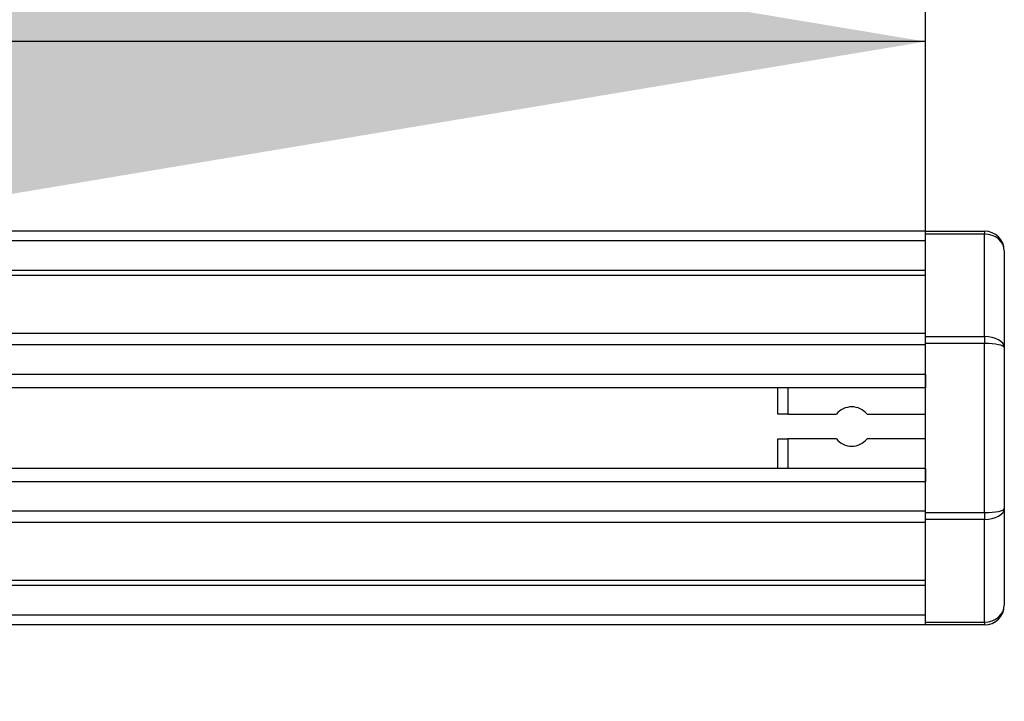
# Model space of a CAD drawing. Header units: millimetres. Extents: x 0 to 420, y 0 to 297.
# Tile 125 of 163: x 221.03 to 223.81, y 227.82 to 229.75. Entities that reach past the tile are written whole.
import ezdxf

# ---------------------------------------------------------------- set-up
doc = ezdxf.new("R2010")
doc.units = ezdxf.units.MM
doc.layers.add('QUOTE', color=174, linetype='Continuous')
doc.styles.add('SLDTEXTSTYLE3', font='TXT', dxfattribs={"width": 0.75})
doc.dimstyles.new('SLDDIMSTYLE0', dxfattribs={"dimtxt": 3, "dimasz": 3, "dimexe": 0, "dimexo": 0.0625, "dimgap": 0.75, "dimtad": 1, "dimlfac": 35.88954, "dimrnd": 1e-09, "dimzin": 12, "dimdsep": 46, "dimtxsty": 'SLDTEXTSTYLE3', "dimsah": 1, "dimcen": 0.09, "dimadec": 0, "dimazin": 3, "dimtfac": 1, "dimtdec": 3, "dimtofl": 0, "dimtmove": 0, "dimatfit": 3, "dimfxl": 0, "dimfrac": 2, "dimtolj": 1, "dimtzin": 12, "dimarcsym": 0})

# ---------------------------------------------------------------- blocks, each defined once
blk = doc.blocks.new('_D')
at = {"layer": 'QUOTE'}
for p, q in [((56.4102, 228.6421), (56.4102, 231.6864)), ((223.5898, 228.6421), (223.5898, 231.6864)), ((223.5898, 229.6864), (56.4102, 229.6864))]:
    blk.add_line(p, q, dxfattribs=at)
for points in [[(56.4102, 229.6864), (59.4102, 229.1864), (59.4102, 230.1864)], [(223.5898, 229.6864), (220.5898, 230.1864), (220.5898, 229.1864)]]:
    blk.add_solid(points, dxfattribs=at)
at = {"layer": 'QUOTE', "insert": (135.5667, 233.5536), "char_height": 3, "attachment_point": 1, "style": 'SLDTEXTSTYLE3'}
blk.add_mtext('6000', dxfattribs=at)

msp = doc.modelspace()

# ---------------------------------------------------------------- linework, layer by layer
at = {"color": 7, "linetype": 'Continuous', "lineweight": 25}
for p, q in [((223.58982, 229.14978), (56.41018, 229.14978)), ((223.58982, 229.14978), (223.757, 229.14978)), ((223.58982, 229.14162), (223.58982, 229.14978)), ((223.757, 229.14978), (223.757, 229.14162)), ((223.58982, 229.12192), (56.41018, 229.12192)), ((223.757, 229.14162), (223.58982, 229.14162)), ((223.58982, 228.85144), (223.58982, 229.14162)), ((223.757, 228.85144), (223.757, 229.14162)), ((223.81272, 229.09405), (223.81272, 228.8202)), ((223.58982, 229.03833), (56.41018, 229.03833)), ((223.58982, 229.02412), (56.41018, 229.02412)), ((223.58982, 228.86), (213.40577, 228.86)), ((223.58982, 228.85144), (223.757, 228.85144)), ((223.58982, 228.83174), (223.58982, 228.85144)), ((223.757, 228.85144), (223.757, 228.83174)), ((223.58982, 228.82767), (213.43785, 228.82767)), ((223.757, 228.83174), (223.58982, 228.83174)), ((223.58982, 228.35329), (223.58982, 228.83174)), ((223.757, 228.35329), (223.757, 228.83174)), ((223.81272, 228.8202), (223.81272, 228.36483)), ((223.58982, 228.7444), (213.48619, 228.7444)), ((223.58982, 228.7444), (223.58982, 228.70675)), ((223.58982, 228.70675), (213.4971, 228.70675)), ((223.17187, 228.63152), (223.17187, 228.70675)), ((223.19973, 228.70675), (223.19973, 228.63152)), ((223.19973, 228.63152), (223.17187, 228.63152)), ((223.19973, 228.63152), (223.33734, 228.63152)), ((223.42434, 228.63152), (223.58982, 228.63152)), ((223.17187, 228.47827), (223.17187, 228.56186)), ((223.17187, 228.56186), (223.19973, 228.56186)), ((223.33734, 228.56186), (223.19973, 228.56186)), ((223.19973, 228.56186), (223.19973, 228.47827)), ((223.58982, 228.56186), (223.42434, 228.56186)), ((223.58982, 228.47827), (213.50331, 228.47827)), ((223.58982, 228.47827), (223.58982, 228.44063)), ((223.58982, 228.44063), (213.50331, 228.44063)), ((223.58982, 228.35736), (213.50331, 228.35736)), ((223.58982, 228.35329), (223.757, 228.35329)), ((223.58982, 228.33358), (223.58982, 228.35329)), ((223.757, 228.35329), (223.757, 228.33358)), ((223.81272, 228.36483), (223.81272, 228.09098)), ((223.58982, 228.32503), (213.50331, 228.32503)), ((223.757, 228.33358), (223.58982, 228.33358)), ((223.58982, 228.04341), (223.58982, 228.33358)), ((223.757, 228.04341), (223.757, 228.33358)), ((223.58982, 228.16091), (213.50331, 228.16091)), ((223.58982, 228.1467), (213.50331, 228.1467)), ((223.58982, 228.06311), (213.50331, 228.06311)), ((223.58982, 228.03525), (213.50331, 228.03525)), ((223.58982, 228.04341), (223.757, 228.04341)), ((223.58982, 228.03525), (223.58982, 228.04341)), ((223.757, 228.03525), (223.58982, 228.03525)), ((223.757, 228.04341), (223.757, 228.03525))]:
    msp.add_line(p, q, dxfattribs=at)
for centre, start, end in [((223.757, 229.09405), 0, 90), ((223.38084, 228.59669), 38.68219, 141.31781), ((223.38084, 228.59669), 218.68219, 321.31781), ((223.757, 228.09098), 270, 0)]:
    msp.add_arc(centre, 0.05573, start, end, dxfattribs=at)
for centre, ratio, start_param, end_param in [((223.757, 229.09405), 0.8535534, 0, 1.5707963), ((223.757, 228.8202), 0.5606602, 0, 1.5707963), ((223.757, 228.8202), 0.2071068, 0, 1.5707963), ((223.757, 228.36483), 0.2071068, 4.712389, 6.2831853), ((223.757, 228.36483), 0.5606602, 4.712389, 6.2831853), ((223.757, 228.09098), 0.8535534, 4.712389, 6.2831853)]:
    msp.add_ellipse(centre, major_axis=(0.05573, 0), ratio=ratio, start_param=start_param, end_param=end_param, dxfattribs=at)

# ---------------------------------------------------------------- dimensions: what is measured, and where the dimension line sits
at = {"layer": 'QUOTE'}
dim = msp.add_linear_dim(base=(56.41018, 229.68637), p1=(223.58982, 226.64209), p2=(56.41018, 226.64209), dimstyle='SLDDIMSTYLE0', dxfattribs=at)
dim.commit()
dim.dimension.update_dxf_attribs({"geometry": '_D', "text_midpoint": (140, 229.68637), "dimtype": 160})

doc.saveas('drawing.dxf')
